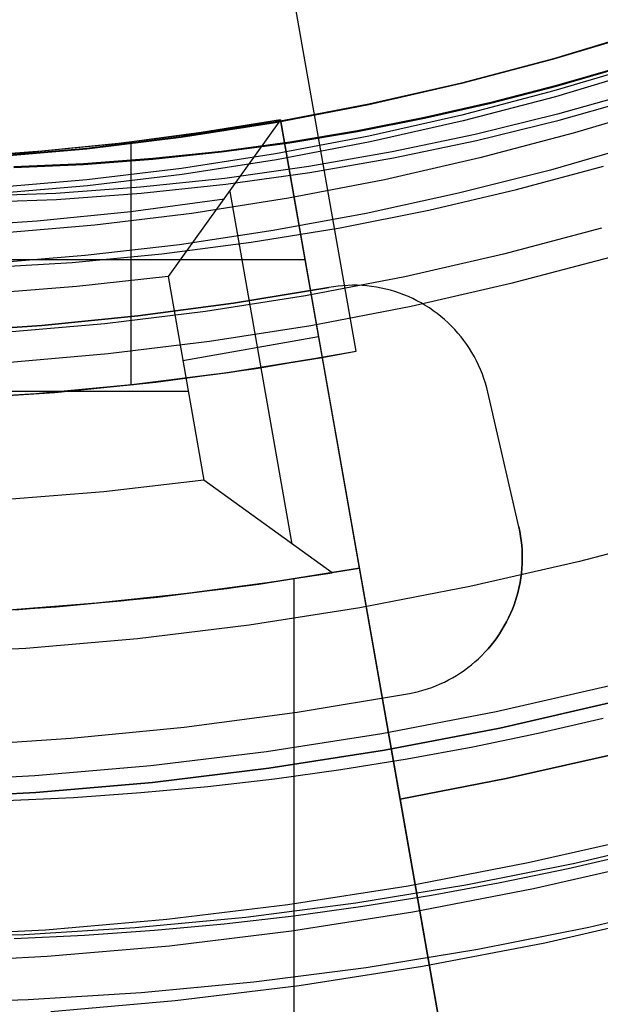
# Model space of a CAD drawing. Header units: millimetres. Extents: x 9001 to 10165, y -167 to 850.
# Tile 100 of 216: x 9583.35 to 9587.56, y 456.75 to 463.88. Entities that reach past the tile are written whole.
import ezdxf

# ---------------------------------------------------------------- set-up
doc = ezdxf.new("R2010")
doc.units = ezdxf.units.MM
for name, color, linetype in [('1', 7, 'Continuous'), ('COLOR EXT', 7, 'Continuous'), ('luz', 7, 'Continuous'), ('PLASTICO NEGRO', 7, 'Continuous')]:
    doc.layers.add(name, color=color, linetype=linetype)

msp = doc.modelspace()

# ---------------------------------------------------------------- linework, layer by layer
at = {"layer": '1', "color": 250, "true_color": 0x111111}
for p, q in [((9587.2246, 463.602, 107.4778), (9587.8855, 463.8018, 107.4778)), ((9587.8855, 463.8018, 125.9405), (9587.2246, 463.602, 125.9405)), ((9587.8868, 463.7978, 225.2), (9587.2257, 463.5981, 225.2)), ((9587.8868, 463.7978, 224.334), (9587.2257, 463.5981, 224.334)), ((9586.5571, 463.4252, 107.4778), (9587.2246, 463.602, 107.4778)), ((9587.2246, 463.602, 125.9405), (9586.5571, 463.4252, 125.9405)), ((9587.2257, 463.5981, 225.2), (9586.5581, 463.4212, 225.2)), ((9587.2257, 463.5981, 224.334), (9586.5581, 463.4212, 224.334)), ((9587.8896, 463.5658, 96.1312), (9587.2278, 463.3681, 96.1312)), ((9587.9027, 463.5245, 48.3312), (9587.2394, 463.3264, 48.3312)), ((9587.7183, 463.5441, 144.4031), (9587.2461, 463.4074, 144.4031)), ((9587.2472, 463.4034, 223.4679), (9587.7195, 463.5401, 223.4679)), ((9585.8839, 463.2716, 107.4778), (9586.5571, 463.4252, 107.4778)), ((9586.5571, 463.4252, 125.9405), (9585.8839, 463.2716, 125.9405)), ((9586.5581, 463.4212, 225.2), (9585.8847, 463.2676, 225.2)), ((9586.5581, 463.4212, 224.334), (9585.8847, 463.2676, 224.334)), ((9587.2461, 463.4074, 144.4031), (9586.7691, 463.2842, 144.4031)), ((9587.2278, 463.3681, 96.1312), (9586.5596, 463.1931, 96.1312)), ((9586.7701, 463.2801, 223.4679), (9587.2472, 463.4034, 223.4679)), ((9587.8457, 463.3654, 96.1312), (9587.2537, 463.1987, 96.1312)), ((9585.2058, 463.1413, 107.4778), (9585.8839, 463.2716, 107.4778)), ((9585.8839, 463.2716, 125.9405), (9585.2058, 463.1413, 125.9405)), ((9585.8847, 463.2676, 225.2), (9585.2065, 463.1372, 225.2)), ((9585.8847, 463.2676, 224.334), (9585.2065, 463.1372, 224.334)), ((9586.7691, 463.2842, 144.4031), (9586.2875, 463.1745, 144.4031)), ((9586.2884, 463.1705, 223.4679), (9586.7701, 463.2801, 223.4679)), ((9587.2394, 463.3264, 48.3312), (9586.5698, 463.151, 48.3312)), ((9587.2654, 463.1567, 48.3312), (9587.8587, 463.3237, 48.3312)), ((9588.0565, 463.2693, 231.7015), (9587.377, 463.064, 231.7015)), ((9586.5596, 463.1931, 96.1312), (9585.8858, 463.041, 96.1312)), ((9587.2537, 463.1987, 96.1312), (9586.6564, 463.0521, 96.1312)), ((9584.5236, 463.0344, 107.4778), (9585.2058, 463.1413, 107.4778)), ((9585.2058, 463.1413, 125.9405), (9584.5236, 463.0344, 125.9405)), ((9585.2065, 463.1372, 225.2), (9584.5242, 463.0303, 225.2)), ((9585.2065, 463.1372, 224.334), (9584.5242, 463.0303, 224.334)), ((9586.2875, 463.1745, 144.4031), (9585.8014, 463.0788, 144.4031)), ((9585.8022, 463.0747, 223.4679), (9586.2884, 463.1705, 223.4679)), ((9586.5698, 463.151, 48.3312), (9585.8946, 462.9987, 48.3312)), ((9586.6669, 463.0098, 48.3312), (9587.2654, 463.1567, 48.3312)), ((9585.8014, 463.0788, 144.4031), (9585.311, 462.9972, 144.4031)), ((9585.3117, 462.9932, 223.4679), (9585.8022, 463.0747, 223.4679)), ((9586.6564, 463.0521, 96.1312), (9586.0545, 462.9258, 96.1312)), ((9587.377, 463.064, 231.7015), (9586.6909, 462.8823, 231.7015)), ((9583.8381, 462.9512, 107.4778), (9584.5236, 463.0344, 107.4778)), ((9584.5236, 463.0344, 125.9405), (9583.8381, 462.9512, 125.9405)), ((9584.5242, 463.0303, 225.2), (9583.8386, 462.9471, 225.2)), ((9584.5242, 463.0303, 224.334), (9583.8386, 462.9471, 224.334)), ((9585.311, 462.9972, 144.4031), (9584.8164, 462.9301, 144.4031)), ((9584.817, 462.926, 223.4679), (9585.3117, 462.9932, 223.4679)), ((9585.8858, 463.041, 96.1312), (9585.2072, 462.9121, 96.1312)), ((9585.8946, 462.9987, 48.3312), (9585.2146, 462.8694, 48.3312)), ((9586.0637, 462.8832, 48.3312), (9586.6669, 463.0098, 48.3312)), ((9587.8623, 462.9853, 222.7), (9587.2023, 462.7947, 222.7)), ((9583.1502, 462.8917, 107.4778), (9583.8381, 462.9512, 107.4778)), ((9583.8381, 462.9512, 125.9405), (9583.1502, 462.8917, 125.9405)), ((9583.8386, 462.9471, 225.2), (9583.1505, 462.8876, 225.2)), ((9583.8386, 462.9471, 224.334), (9583.1505, 462.8876, 224.334)), ((9584.8164, 462.9301, 144.4031), (9584.3178, 462.8776, 144.4031)), ((9584.3183, 462.8735, 223.4679), (9584.817, 462.926, 223.4679)), ((9585.2072, 462.9121, 96.1312), (9584.5247, 462.8064, 96.1312)), ((9586.0545, 462.9258, 96.1312), (9585.4487, 462.8199, 96.1312)), ((9583.8153, 462.84, 144.4031), (9583.3092, 462.8177, 144.4031)), ((9583.3095, 462.8135, 223.4679), (9583.8158, 462.8359, 223.4679)), ((9584.3178, 462.8776, 144.4031), (9583.8153, 462.84, 144.4031)), ((9583.8158, 462.8359, 223.4679), (9584.3183, 462.8735, 223.4679)), ((9585.2146, 462.8694, 48.3312), (9584.5305, 462.7635, 48.3312)), ((9585.4565, 462.777, 48.3312), (9586.0637, 462.8832, 48.3312)), ((9586.6909, 462.8823, 231.7015), (9585.9989, 462.7243, 231.7015)), ((9584.5247, 462.8064, 96.1312), (9583.8389, 462.724, 96.1312)), ((9584.5305, 462.7635, 48.3312), (9583.8433, 462.6809, 48.3312)), ((9585.4487, 462.8199, 96.1312), (9584.8396, 462.7345, 96.1312)), ((9584.8462, 462.6914, 48.3312), (9585.4565, 462.777, 48.3312)), ((9587.2023, 462.7947, 222.7), (9586.5363, 462.6261, 222.7)), ((9586.9564, 462.6533, 222.7), (9587.5881, 462.8238, 222.7)), ((9583.8389, 462.724, 96.1312), (9583.1507, 462.6651, 96.1312)), ((9584.8396, 462.7345, 96.1312), (9584.228, 462.6697, 96.1312)), ((9584.2333, 462.6265, 48.3312), (9584.8462, 462.6914, 48.3312)), ((9585.9989, 462.7243, 231.7015), (9585.3018, 462.5904, 231.7015)), ((9583.6146, 462.6256, 96.1312), (9583, 462.6023, 96.1312)), ((9583.8433, 462.6809, 48.3312), (9583.1536, 462.6219, 48.3312)), ((9584.228, 462.6697, 96.1312), (9583.6146, 462.6256, 96.1312)), ((9583.6185, 462.5824, 48.3312), (9584.2333, 462.6265, 48.3312)), ((9586.5363, 462.6261, 222.7), (9585.8652, 462.4795, 222.7)), ((9586.3193, 462.5043, 222.7), (9586.9564, 462.6533, 222.7)), ((9583.0026, 462.559, 48.3312), (9583.6185, 462.5824, 48.3312)), ((9585.3018, 462.5904, 231.7015), (9584.6006, 462.4805, 231.7015)), ((9584.6006, 462.4805, 231.7015), (9583.896, 462.395, 231.7015)), ((9585.8652, 462.4795, 222.7), (9585.1896, 462.3553, 222.7)), ((9585.6775, 462.3769, 222.7), (9586.3193, 462.5043, 222.7)), ((9583.896, 462.395, 231.7015), (9583.1888, 462.3338, 231.7015)), ((9585.1896, 462.3553, 222.7), (9584.5102, 462.2534, 222.7)), ((9585.0318, 462.2712, 222.7), (9585.6775, 462.3769, 222.7)), ((9587.5729, 462.3731, 231.0025), (9586.8628, 462.185, 231.0025)), ((9584.383, 462.1873, 222.7), (9585.0318, 462.2712, 222.7)), ((9584.5102, 462.2534, 222.7), (9583.8278, 462.1741, 222.7)), ((9583.0785, 462.0855, 222.7), (9583.7316, 462.1254, 222.7)), ((9583.8278, 462.1741, 222.7), (9583.1432, 462.1174, 222.7)), ((9583.7316, 462.1254, 222.7), (9584.383, 462.1873, 222.7)), ((9586.8628, 462.185, 231.0025), (9586.1466, 462.0216, 231.0025)), ((9587.6329, 462.1613, 96.1312), (9586.9155, 461.9712, 96.1312)), ((9587.6329, 462.1613, 48.3312), (9586.9155, 461.9712, 48.3312)), ((9586.1466, 462.0216, 231.0025), (9585.4252, 461.8829, 231.0025)), ((9586.9155, 461.9712, 96.1312), (9586.1919, 461.8061, 96.1312)), ((9586.9155, 461.9712, 48.3312), (9586.1919, 461.8061, 48.3312)), ((9585.4252, 461.8829, 231.0025), (9584.6994, 461.7692, 231.0025)), ((9584.6994, 461.7692, 231.0025), (9583.9702, 461.6807, 231.0025)), ((9586.1919, 461.8061, 96.1312), (9585.463, 461.666, 96.1312)), ((9586.1919, 461.8061, 48.3312), (9585.463, 461.666, 48.3312)), ((9583.9702, 461.6807, 231.0025), (9583.2383, 461.6174, 231.0025)), ((9585.463, 461.666, 96.1312), (9584.7297, 461.5512, 96.1312)), ((9585.463, 461.666, 48.3312), (9584.7297, 461.5512, 48.3312)), ((9584.7297, 461.5512, 96.1312), (9583.993, 461.4617, 96.1312)), ((9584.7297, 461.5512, 48.3312), (9583.993, 461.4617, 48.3312)), ((9583.993, 461.4617, 96.1312), (9583.2535, 461.3977, 96.1312)), ((9583.993, 461.4617, 48.3312), (9583.2535, 461.3977, 48.3312)), ((9588.1989, 460.1644, 236.8644), (9587.4122, 459.956, 236.8644)), ((9587.4122, 459.956, 236.8644), (9586.6187, 459.7749, 236.8644)), ((9586.6187, 459.7749, 236.8644), (9585.8195, 459.6213, 236.8644)), ((9585.8195, 459.6213, 236.8644), (9585.0155, 459.4954, 236.8644)), ((9585.0155, 459.4954, 236.8644), (9584.2075, 459.3973, 236.8644)), ((9584.2075, 459.3973, 236.8644), (9583.3967, 459.3271, 236.8644)), ((9583.3967, 459.3271, 236.8644), (9582.584, 459.285, 236.8644)), ((9587.634, 459.056, 236.4877), (9586.8094, 458.8678, 236.4877)), ((9586.8342, 458.7498, 250.75), (9587.6628, 458.9389, 250.75)), ((9587.6628, 458.9389, 246.75), (9586.8342, 458.7498, 246.75)), ((9586.8094, 458.8678, 236.4877), (9585.9787, 458.7081, 236.4877)), ((9587.1135, 458.7119, 242.75), (9587.5852, 458.8202, 242.75)), ((9585.9787, 458.7081, 236.4877), (9585.1431, 458.5773, 236.4877)), ((9585.9994, 458.5894, 250.75), (9586.8342, 458.7498, 250.75)), ((9586.8342, 458.7498, 246.75), (9585.9994, 458.5894, 246.75)), ((9586.6391, 458.6138, 242.75), (9587.1135, 458.7119, 242.75)), ((9585.1431, 458.5773, 236.4877), (9584.3034, 458.4753, 236.4877)), ((9585.1596, 458.4578, 250.75), (9585.9994, 458.5894, 250.75)), ((9585.9994, 458.5894, 246.75), (9585.1596, 458.4578, 246.75)), ((9586.1621, 458.5261, 242.75), (9586.6391, 458.6138, 242.75)), ((9585.6825, 458.4488, 242.75), (9586.1621, 458.5261, 242.75)), ((9584.3034, 458.4753, 236.4877), (9583.4607, 458.4024, 236.4877)), ((9584.3158, 458.3554, 250.75), (9585.1596, 458.4578, 250.75)), ((9585.1596, 458.4578, 246.75), (9584.3158, 458.3554, 246.75)), ((9585.2005, 458.3821, 242.75), (9585.6825, 458.4488, 242.75)), ((9583.4607, 458.4024, 236.4877), (9582.616, 458.3586, 236.4877)), ((9583.469, 458.2821, 250.75), (9584.3158, 458.3554, 250.75)), ((9584.3158, 458.3554, 246.75), (9583.469, 458.2821, 246.75)), ((9584.7163, 458.3262, 242.75), (9585.2005, 458.3821, 242.75)), ((9582.6201, 458.2381, 250.75), (9583.469, 458.2821, 250.75)), ((9583.469, 458.2821, 246.75), (9582.6201, 458.2381, 246.75)), ((9583.7415, 458.2471, 242.75), (9584.2299, 458.2811, 242.75)), ((9584.2299, 458.2811, 242.75), (9584.7163, 458.3262, 242.75)), ((9583.2512, 458.2241, 242.75), (9583.7415, 458.2471, 242.75)), ((9587.9022, 457.968, 250.75), (9587.0398, 457.7712, 250.75)), ((9587.9022, 457.968, 246.75), (9587.0398, 457.7712, 246.75)), ((9588.164, 457.9511, 98.1904), (9587.3786, 457.7674, 98.1904)), ((9587.3305, 457.7318, 242.75), (9587.8213, 457.8445, 242.75)), ((9587.0398, 457.7712, 250.75), (9586.1712, 457.6042, 250.75)), ((9587.0398, 457.7712, 246.75), (9586.1712, 457.6042, 246.75)), ((9587.3786, 457.7674, 98.1904), (9586.5874, 457.6103, 98.1904)), ((9586.8369, 457.6297, 242.75), (9587.3305, 457.7318, 242.75)), ((9586.3404, 457.5384, 242.75), (9586.8369, 457.6297, 242.75)), ((9586.1712, 457.6042, 250.75), (9585.2973, 457.4674, 250.75)), ((9586.1712, 457.6042, 246.75), (9585.2973, 457.4674, 246.75)), ((9586.5874, 457.6103, 98.1904), (9585.7914, 457.4799, 98.1904)), ((9585.7914, 457.4799, 98.1904), (9584.9914, 457.3766, 98.1904)), ((9585.8414, 457.458, 242.75), (9586.3404, 457.5384, 242.75)), ((9587.4816, 457.307, 46.0441), (9588.2814, 457.4941, 46.0441)), ((9585.2973, 457.4674, 250.75), (9584.4192, 457.3607, 250.75)), ((9585.2973, 457.4674, 246.75), (9584.4192, 457.3607, 246.75)), ((9585.3399, 457.3886, 242.75), (9585.8414, 457.458, 242.75)), ((9584.4192, 457.3607, 250.75), (9583.538, 457.2845, 250.75)), ((9584.4192, 457.3607, 246.75), (9583.538, 457.2845, 246.75)), ((9584.9914, 457.3766, 98.1904), (9584.1884, 457.3002, 98.1904)), ((9584.836, 457.3304, 242.75), (9585.3399, 457.3886, 242.75)), ((9583.538, 457.2845, 250.75), (9582.6546, 457.2387, 250.75)), ((9583.538, 457.2845, 246.75), (9582.6546, 457.2387, 246.75)), ((9584.1884, 457.3002, 98.1904), (9583.3832, 457.2511, 98.1904)), ((9583.8216, 457.248, 242.75), (9584.3298, 457.2835, 242.75)), ((9584.3298, 457.2835, 242.75), (9584.836, 457.3304, 242.75)), ((9586.6758, 457.147, 46.0441), (9587.4816, 457.307, 46.0441)), ((9583.3832, 457.2511, 98.1904), (9582.5769, 457.2291, 98.1904)), ((9583.3114, 457.2242, 242.75), (9583.8216, 457.248, 242.75)), ((9585.8652, 457.0143, 46.0441), (9586.6758, 457.147, 46.0441)), ((9585.0505, 456.909, 46.0441), (9585.8652, 457.0143, 46.0441)), ((9584.2327, 456.8313, 46.0441), (9585.0505, 456.909, 46.0441)), ((9582.5917, 456.7588, 46.0441), (9583.4128, 456.7812, 46.0441)), ((9583.4128, 456.7812, 46.0441), (9584.2327, 456.8313, 46.0441))]:
    msp.add_line(p, q, dxfattribs=at)
at = {"layer": 'COLOR EXT', "color": 30, "true_color": 0xff8d00}
for p, q in [((9585.793, 461.4805, 16.2621), (9585.0984, 465.42, 16.2621)), ((9585.793, 461.4805, 19.7621), (9585.0984, 465.42, 19.7621)), ((9585.793, 461.4805, 18.0121), (9585.0984, 465.42, 18.0121)), ((9585.4457, 463.4503, 16.2621), (9585.4457, 463.4503, 19.7621)), ((9585.2432, 463.1591, 33.5621), (9584.4279, 462.0241, 34.5621)), ((9584.6285, 463.0605, 31.5621), (9585.2432, 463.1591, 31.5621)), ((9585.2432, 463.1591, 33.5621), (9584.6689, 463.0664, 33.5621)), ((9585.2432, 463.1591, 32.3121), (9584.6689, 463.0664, 32.3121)), ((9585.2432, 463.1591, 31.5621), (9585.2432, 463.1591, 33.5621)), ((9585.2432, 463.1591, 31.5621), (9585.5471, 461.4357, 31.5621)), ((9585.8162, 459.9092, 33.5621), (9585.2432, 463.1591, 33.5621)), ((9584.0111, 462.9812, 31.5621), (9584.6285, 463.0605, 31.5621)), ((9584.6689, 463.0664, 33.5621), (9584.0921, 462.9905, 33.5621)), ((9584.6689, 463.0664, 32.3121), (9584.0921, 462.9905, 32.3121)), ((9583.3914, 462.921, 31.5621), (9584.0111, 462.9812, 31.5621)), ((9584.0921, 462.9905, 33.5621), (9583.5134, 462.9313, 33.5621)), ((9584.0921, 462.9905, 32.3121), (9583.5134, 462.9313, 32.3121)), ((9584.1587, 462.9984, 31.5621), (9584.1587, 461.2368, 31.5621)), ((9582.7702, 462.8802, 31.5621), (9583.3914, 462.921, 31.5621)), ((9583.5134, 462.9313, 33.5621), (9582.9331, 462.8891, 33.5621)), ((9583.5134, 462.9313, 32.3121), (9582.9331, 462.8891, 32.3121)), ((9584.8755, 462.6401, 34.0143), (9585.3264, 460.0834, 34.0143)), ((9584.1587, 462.4948, 34.0621), (9584.8366, 462.5859, 34.0621)), ((9583.4782, 462.4265, 34.0621), (9584.1587, 462.4948, 34.0621)), ((9582.7958, 462.3809, 34.0621), (9583.4782, 462.4265, 34.0621)), ((9585.4223, 462.1437, 31.5621), (9582.7702, 462.1437, 31.5621)), ((9584.4279, 462.0241, 34.5621), (9583.7658, 461.9503, 34.5621)), ((9584.4279, 462.0241, 34.5621), (9584.6887, 460.5453, 34.5621)), ((9583.7658, 461.9503, 34.5621), (9583.1018, 461.8975, 34.5621)), ((9584.5355, 461.4138, 34.5621), (9585.5203, 461.5874, 33.5621)), ((9585.0679, 461.3567, 16.2621), (9585.793, 461.4805, 16.2621)), ((9585.5471, 461.4357, 19.7621), (9585.793, 461.4805, 19.7621)), ((9585.793, 461.4805, 16.2621), (9585.793, 461.4805, 19.7621)), ((9585.5471, 461.4357, 31.5621), (9584.8569, 461.3254, 31.5621)), ((9584.8656, 461.3266, 23.9121), (9585.5471, 461.4357, 23.9121)), ((9585.5471, 461.4357, 31.5621), (9585.5471, 461.4357, 19.7621)), ((9585.5471, 461.4357, 19.7621), (9586.1114, 458.235, 19.7621)), ((9585.5471, 461.4357, 24.9121), (9587.4138, 450.849, 24.9121)), ((9584.339, 461.2575, 16.2621), (9585.0679, 461.3567, 16.2621)), ((9584.8569, 461.3254, 31.5621), (9584.1636, 461.2373, 31.5621)), ((9584.181, 461.2392, 23.9121), (9584.8656, 461.3266, 23.9121)), ((9584.1636, 461.2373, 31.5621), (9583.4678, 461.1716, 31.5621)), ((9583.4939, 461.1736, 23.9121), (9584.181, 461.2392, 23.9121)), ((9583.6072, 461.1829, 16.2621), (9584.339, 461.2575, 16.2621)), ((9584.575, 461.1897, 34.5621), (9578.9654, 461.1897, 34.5621)), ((9583.4678, 461.1716, 31.5621), (9582.7702, 461.1282, 31.5621)), ((9582.8051, 461.1299, 23.9121), (9583.4939, 461.1736, 23.9121)), ((9582.8732, 461.1332, 16.2621), (9583.6072, 461.1829, 16.2621)), ((9584.6887, 460.5453, 34.5621), (9583.9618, 460.4622, 34.5621)), ((9585.6191, 459.8753, 33.7621), (9584.6887, 460.5453, 34.5621)), ((9583.9618, 460.4622, 34.5621), (9583.2325, 460.4028, 34.5621)), ((9585.0862, 459.7924, 30.1621), (9585.8162, 459.9092, 30.1621)), ((9585.8162, 459.9092, 26.5621), (9585.1831, 459.8065, 26.5621)), ((9585.8162, 459.9092, 33.5621), (9585.6191, 459.8753, 33.7621)), ((9585.8162, 459.9092, 26.5621), (9585.8162, 459.9092, 33.5621)), ((9587.4138, 450.849, 26.5621), (9585.8162, 459.9092, 26.5621)), ((9584.8545, 459.7603, 33.7621), (9585.6191, 459.8753, 33.7621)), ((9584.3528, 459.6988, 30.1621), (9585.0862, 459.7924, 30.1621)), ((9585.1831, 459.8065, 26.5621), (9584.5475, 459.7213, 26.5621)), ((9585.342, 450.5521, 26.5621), (9585.342, 459.8306, 26.5621)), ((9583.6168, 459.6285, 30.1621), (9584.3528, 459.6988, 30.1621)), ((9584.5475, 459.7213, 26.5621), (9583.9097, 459.6537, 26.5621)), ((9584.0864, 459.6706, 33.7621), (9584.8545, 459.7603, 33.7621)), ((9582.8789, 459.5816, 30.1621), (9583.6168, 459.6285, 30.1621)), ((9583.9097, 459.6537, 26.5621), (9583.2702, 459.6036, 26.5621)), ((9583.3158, 459.6065, 33.7621), (9584.0864, 459.6706, 33.7621)), ((9587.6461, 458.5555, 16.2621), (9586.8813, 458.3833, 16.2621)), ((9587.6461, 458.5555, 19.7621), (9586.8813, 458.3833, 19.7621)), ((9586.8813, 458.3833, 18.0121), (9587.6461, 458.5555, 18.0121)), ((9586.8813, 458.3833, 16.2621), (9586.1114, 458.235, 16.2621)), ((9586.8813, 458.3833, 19.7621), (9586.1114, 458.235, 19.7621)), ((9586.1114, 458.235, 18.0121), (9586.8813, 458.3833, 18.0121)), ((9586.1114, 458.235, 16.2621), (9587.4995, 450.363, 16.2621)), ((9586.1114, 458.235, 19.7621), (9586.1114, 458.235, 16.2621)), ((9586.3714, 456.761, 16.2621), (9586.3714, 456.761, 26.5621))]:
    msp.add_line(p, q, dxfattribs=at)
at = {"layer": 'luz', "color": 7, "true_color": 0xffffff}
for p, q in [((9587.0789, 457.5853, -20.0832), (9587.9476, 457.7836, -20.0832)), ((9586.2038, 457.4171, -20.0832), (9587.0789, 457.5853, -20.0832)), ((9585.3234, 457.2792, -20.0832), (9586.2038, 457.4171, -20.0832)), ((9588.0441, 457.3921, -20.1197), (9587.1618, 457.1907, -20.1197)), ((9584.4389, 457.1718, -20.0832), (9585.3234, 457.2792, -20.0832)), ((9583.5511, 457.095, -20.0832), (9584.4389, 457.1718, -20.0832)), ((9587.1618, 457.1907, -20.1197), (9586.2731, 457.0199, -20.1197)), ((9582.6612, 457.0489, -20.0832), (9583.5511, 457.095, -20.0832)), ((9586.2731, 457.0199, -20.1197), (9585.3789, 456.8799, -20.1197)), ((9585.3789, 456.8799, -20.1197), (9584.4805, 456.7708, -20.1197)), ((9584.4805, 456.7708, -20.1197), (9583.5789, 456.6928, -20.1197))]:
    msp.add_line(p, q, dxfattribs=at)
at = {"layer": 'PLASTICO NEGRO', "color": 254, "true_color": 0xcad1ee}
for p, q in [((9585.5942, 461.9431, 29.5621), (9584.9037, 461.8285, 29.5621)), ((9585.5942, 461.9431, 31.0621), (9584.9037, 461.8285, 31.0621)), ((9584.9037, 461.8285, 30.3121), (9585.5942, 461.9431, 30.3121)), ((9585.6284, 461.9487, 29.5621), (9585.5942, 461.9431, 29.5621)), ((9585.6284, 461.9487, 31.0621), (9585.5942, 461.9431, 31.0621)), ((9585.6284, 461.9487, 30.3121), (9585.5942, 461.9431, 30.3121)), ((9585.5942, 461.9431, 29.5621), (9585.5942, 461.9431, 31.0621)), ((9585.6628, 461.9532, 29.5621), (9585.6284, 461.9487, 29.5621)), ((9585.6628, 461.9532, 31.0621), (9585.6284, 461.9487, 31.0621)), ((9585.6628, 461.9532, 30.3121), (9585.6284, 461.9487, 30.3121)), ((9585.6973, 461.9564, 29.5621), (9585.6628, 461.9532, 29.5621)), ((9585.6973, 461.9564, 31.0621), (9585.6628, 461.9532, 31.0621)), ((9585.6973, 461.9564, 30.3121), (9585.6628, 461.9532, 30.3121)), ((9585.732, 461.9585, 29.5621), (9585.6973, 461.9564, 29.5621)), ((9585.732, 461.9585, 31.0621), (9585.6973, 461.9564, 31.0621)), ((9585.732, 461.9585, 30.3121), (9585.6973, 461.9564, 30.3121)), ((9585.7666, 461.9594, 29.5621), (9585.732, 461.9585, 29.5621)), ((9585.7666, 461.9594, 31.0621), (9585.732, 461.9585, 31.0621)), ((9585.7666, 461.9594, 30.3121), (9585.732, 461.9585, 30.3121)), ((9585.8013, 461.959, 29.5621), (9585.7666, 461.9594, 29.5621)), ((9585.8013, 461.959, 31.0621), (9585.7666, 461.9594, 31.0621)), ((9585.8013, 461.959, 30.3121), (9585.7666, 461.9594, 30.3121)), ((9585.8359, 461.9575, 29.5621), (9585.8013, 461.959, 29.5621)), ((9585.8359, 461.9575, 31.0621), (9585.8013, 461.959, 31.0621)), ((9585.8359, 461.9575, 30.3121), (9585.8013, 461.959, 30.3121)), ((9585.8705, 461.9547, 29.5621), (9585.8359, 461.9575, 29.5621)), ((9585.8705, 461.9547, 31.0621), (9585.8359, 461.9575, 31.0621)), ((9585.8705, 461.9547, 30.3121), (9585.8359, 461.9575, 30.3121)), ((9585.905, 461.9508, 29.5621), (9585.8705, 461.9547, 29.5621)), ((9585.905, 461.9508, 31.0621), (9585.8705, 461.9547, 31.0621)), ((9585.905, 461.9508, 30.3121), (9585.8705, 461.9547, 30.3121)), ((9585.9393, 461.9457, 29.5621), (9585.905, 461.9508, 29.5621)), ((9585.9393, 461.9457, 31.0621), (9585.905, 461.9508, 31.0621)), ((9585.9393, 461.9457, 30.3121), (9585.905, 461.9508, 30.3121)), ((9585.9734, 461.9394, 29.5621), (9585.9393, 461.9457, 29.5621)), ((9585.9734, 461.9394, 31.0621), (9585.9393, 461.9457, 31.0621)), ((9585.9734, 461.9394, 30.3121), (9585.9393, 461.9457, 30.3121)), ((9586.0072, 461.9319, 29.5621), (9585.9734, 461.9394, 29.5621)), ((9586.0072, 461.9319, 31.0621), (9585.9734, 461.9394, 31.0621)), ((9586.0072, 461.9319, 30.3121), (9585.9734, 461.9394, 30.3121)), ((9586.0408, 461.9232, 29.5621), (9586.0072, 461.9319, 29.5621)), ((9586.0408, 461.9232, 31.0621), (9586.0072, 461.9319, 31.0621)), ((9586.0408, 461.9232, 30.3121), (9586.0072, 461.9319, 30.3121)), ((9586.074, 461.9134, 29.5621), (9586.0408, 461.9232, 29.5621)), ((9586.074, 461.9134, 31.0621), (9586.0408, 461.9232, 31.0621)), ((9586.074, 461.9134, 30.3121), (9586.0408, 461.9232, 30.3121)), ((9586.1069, 461.9024, 29.5621), (9586.074, 461.9134, 29.5621)), ((9586.1069, 461.9024, 31.0621), (9586.074, 461.9134, 31.0621)), ((9586.1069, 461.9024, 30.3121), (9586.074, 461.9134, 30.3121)), ((9586.1394, 461.8903, 29.5621), (9586.1069, 461.9024, 29.5621)), ((9586.1394, 461.8903, 31.0621), (9586.1069, 461.9024, 31.0621)), ((9586.1394, 461.8903, 30.3121), (9586.1069, 461.9024, 30.3121)), ((9586.1715, 461.8771, 29.5621), (9586.1394, 461.8903, 29.5621)), ((9586.1715, 461.8771, 31.0621), (9586.1394, 461.8903, 31.0621)), ((9586.1715, 461.8771, 30.3121), (9586.1394, 461.8903, 30.3121)), ((9586.2031, 461.8627, 29.5621), (9586.1715, 461.8771, 29.5621)), ((9586.2031, 461.8627, 31.0621), (9586.1715, 461.8771, 31.0621)), ((9586.2031, 461.8627, 30.3121), (9586.1715, 461.8771, 30.3121)), ((9586.2341, 461.8473, 29.5621), (9586.2031, 461.8627, 29.5621)), ((9586.2341, 461.8473, 31.0621), (9586.2031, 461.8627, 31.0621)), ((9586.2341, 461.8473, 30.3121), (9586.2031, 461.8627, 30.3121)), ((9586.2646, 461.8309, 29.5621), (9586.2341, 461.8473, 29.5621)), ((9586.2646, 461.8309, 31.0621), (9586.2341, 461.8473, 31.0621)), ((9586.2646, 461.8309, 30.3121), (9586.2341, 461.8473, 30.3121)), ((9584.9037, 461.8285, 29.5621), (9584.2098, 461.7367, 29.5621)), ((9584.9037, 461.8285, 31.0621), (9584.2098, 461.7367, 31.0621)), ((9584.2098, 461.7367, 30.3121), (9584.9037, 461.8285, 30.3121)), ((9586.2946, 461.8133, 29.5621), (9586.2646, 461.8309, 29.5621)), ((9586.2946, 461.8133, 31.0621), (9586.2646, 461.8309, 31.0621)), ((9586.2946, 461.8133, 30.3121), (9586.2646, 461.8309, 30.3121)), ((9586.3239, 461.7948, 29.5621), (9586.2946, 461.8133, 29.5621)), ((9586.3239, 461.7948, 31.0621), (9586.2946, 461.8133, 31.0621)), ((9586.3239, 461.7948, 30.3121), (9586.2946, 461.8133, 30.3121)), ((9586.3525, 461.7752, 29.5621), (9586.3239, 461.7948, 29.5621)), ((9586.3525, 461.7752, 31.0621), (9586.3239, 461.7948, 31.0621)), ((9586.3525, 461.7752, 30.3121), (9586.3239, 461.7948, 30.3121)), ((9586.3804, 461.7547, 29.5621), (9586.3525, 461.7752, 29.5621)), ((9586.3804, 461.7547, 31.0621), (9586.3525, 461.7752, 31.0621)), ((9586.3804, 461.7547, 30.3121), (9586.3525, 461.7752, 30.3121)), ((9584.2098, 461.7367, 29.5621), (9583.5133, 461.6678, 29.5621)), ((9584.2098, 461.7367, 31.0621), (9583.5133, 461.6678, 31.0621)), ((9583.5133, 461.6678, 30.3121), (9584.2098, 461.7367, 30.3121)), ((9586.4076, 461.7332, 29.5621), (9586.3804, 461.7547, 29.5621)), ((9586.4076, 461.7332, 31.0621), (9586.3804, 461.7547, 31.0621)), ((9586.4076, 461.7332, 30.3121), (9586.3804, 461.7547, 30.3121)), ((9586.4341, 461.7107, 29.5621), (9586.4076, 461.7332, 29.5621)), ((9586.4341, 461.7107, 31.0621), (9586.4076, 461.7332, 31.0621)), ((9586.4341, 461.7107, 30.3121), (9586.4076, 461.7332, 30.3121)), ((9586.4597, 461.6874, 29.5621), (9586.4341, 461.7107, 29.5621)), ((9586.4597, 461.6874, 31.0621), (9586.4341, 461.7107, 31.0621)), ((9586.4597, 461.6874, 30.3121), (9586.4341, 461.7107, 30.3121)), ((9583.5133, 461.6678, 29.5621), (9582.8149, 461.6219, 29.5621)), ((9583.5133, 461.6678, 31.0621), (9582.8149, 461.6219, 31.0621)), ((9582.8149, 461.6219, 30.3121), (9583.5133, 461.6678, 30.3121)), ((9586.4846, 461.6632, 29.5621), (9586.4597, 461.6874, 29.5621)), ((9586.4846, 461.6632, 31.0621), (9586.4597, 461.6874, 31.0621)), ((9586.4846, 461.6632, 30.3121), (9586.4597, 461.6874, 30.3121)), ((9586.5085, 461.6382, 29.5621), (9586.4846, 461.6632, 29.5621)), ((9586.5085, 461.6382, 31.0621), (9586.4846, 461.6632, 31.0621)), ((9586.5085, 461.6382, 30.3121), (9586.4846, 461.6632, 30.3121)), ((9586.5062, 461.6407, 29.5621), (9586.5062, 461.6407, 31.0621)), ((9586.5316, 461.6123, 29.5621), (9586.5085, 461.6382, 29.5621)), ((9586.5316, 461.6123, 31.0621), (9586.5085, 461.6382, 31.0621)), ((9586.5316, 461.6123, 30.3121), (9586.5085, 461.6382, 30.3121)), ((9586.5538, 461.5856, 29.5621), (9586.5316, 461.6123, 29.5621)), ((9586.5538, 461.5856, 31.0621), (9586.5316, 461.6123, 31.0621)), ((9586.5538, 461.5856, 30.3121), (9586.5316, 461.6123, 30.3121)), ((9586.5751, 461.5582, 29.5621), (9586.5538, 461.5856, 29.5621)), ((9586.5751, 461.5582, 31.0621), (9586.5538, 461.5856, 31.0621)), ((9586.5751, 461.5582, 30.3121), (9586.5538, 461.5856, 30.3121)), ((9586.5953, 461.5301, 29.5621), (9586.5751, 461.5582, 29.5621)), ((9586.5953, 461.5301, 31.0621), (9586.5751, 461.5582, 31.0621)), ((9586.5953, 461.5301, 30.3121), (9586.5751, 461.5582, 30.3121)), ((9586.6146, 461.5013, 29.5621), (9586.5953, 461.5301, 29.5621)), ((9586.6146, 461.5013, 31.0621), (9586.5953, 461.5301, 31.0621)), ((9586.6146, 461.5013, 30.3121), (9586.5953, 461.5301, 30.3121)), ((9586.6329, 461.4718, 29.5621), (9586.6146, 461.5013, 29.5621)), ((9586.6329, 461.4718, 31.0621), (9586.6146, 461.5013, 31.0621)), ((9586.6329, 461.4718, 30.3121), (9586.6146, 461.5013, 30.3121)), ((9586.6502, 461.4417, 29.5621), (9586.6329, 461.4718, 29.5621)), ((9586.6502, 461.4417, 31.0621), (9586.6329, 461.4718, 31.0621)), ((9586.6502, 461.4417, 30.3121), (9586.6329, 461.4718, 30.3121)), ((9586.6664, 461.4111, 29.5621), (9586.6502, 461.4417, 29.5621)), ((9586.6664, 461.4111, 31.0621), (9586.6502, 461.4417, 31.0621)), ((9586.6664, 461.4111, 30.3121), (9586.6502, 461.4417, 30.3121)), ((9586.6815, 461.3799, 29.5621), (9586.6664, 461.4111, 29.5621)), ((9586.6815, 461.3799, 31.0621), (9586.6664, 461.4111, 31.0621)), ((9586.6815, 461.3799, 30.3121), (9586.6664, 461.4111, 30.3121)), ((9586.6955, 461.3482, 29.5621), (9586.6815, 461.3799, 29.5621)), ((9586.6955, 461.3482, 31.0621), (9586.6815, 461.3799, 31.0621)), ((9586.6955, 461.3482, 30.3121), (9586.6815, 461.3799, 30.3121)), ((9586.7084, 461.316, 29.5621), (9586.6955, 461.3482, 29.5621)), ((9586.7084, 461.316, 31.0621), (9586.6955, 461.3482, 31.0621)), ((9586.7084, 461.316, 30.3121), (9586.6955, 461.3482, 30.3121)), ((9586.7202, 461.2834, 29.5621), (9586.7084, 461.316, 29.5621)), ((9586.7202, 461.2834, 31.0621), (9586.7084, 461.316, 31.0621)), ((9586.7202, 461.2834, 30.3121), (9586.7084, 461.316, 30.3121)), ((9586.7309, 461.2504, 29.5621), (9586.7202, 461.2834, 29.5621)), ((9586.7309, 461.2504, 31.0621), (9586.7202, 461.2834, 31.0621)), ((9586.7309, 461.2504, 30.3121), (9586.7202, 461.2834, 30.3121)), ((9586.7404, 461.217, 29.5621), (9586.7309, 461.2504, 29.5621)), ((9586.7404, 461.217, 31.0621), (9586.7309, 461.2504, 31.0621)), ((9586.7404, 461.217, 30.3121), (9586.7309, 461.2504, 30.3121)), ((9586.7488, 461.1834, 29.5621), (9586.7404, 461.217, 29.5621)), ((9586.7488, 461.1834, 31.0621), (9586.7404, 461.217, 31.0621)), ((9586.7488, 461.1834, 30.3121), (9586.7404, 461.217, 30.3121)), ((9586.973, 460.2078, 29.5621), (9586.7488, 461.1834, 29.5621)), ((9586.973, 460.2078, 31.0621), (9586.7488, 461.1834, 31.0621)), ((9586.7488, 461.1834, 29.5621), (9586.7488, 461.1834, 31.0621)), ((9586.973, 460.2078, 30.3121), (9586.7488, 461.1834, 30.3121)), ((9586.8609, 460.6956, 29.5621), (9586.8609, 460.6956, 31.0621)), ((9586.98, 460.1748, 29.5621), (9586.973, 460.2078, 29.5621)), ((9586.973, 460.2078, 31.0621), (9586.98, 460.1748, 31.0621)), ((9586.973, 460.2078, 29.5621), (9586.973, 460.2078, 31.0621)), ((9586.98, 460.1748, 30.3121), (9586.973, 460.2078, 30.3121)), ((9586.9859, 460.1415, 29.5621), (9586.98, 460.1748, 29.5621)), ((9586.98, 460.1748, 31.0621), (9586.9859, 460.1415, 31.0621)), ((9586.9859, 460.1415, 30.3121), (9586.98, 460.1748, 30.3121)), ((9586.9906, 460.1081, 29.5621), (9586.9859, 460.1415, 29.5621)), ((9586.9859, 460.1415, 31.0621), (9586.9906, 460.1081, 31.0621)), ((9586.9906, 460.1081, 30.3121), (9586.9859, 460.1415, 30.3121)), ((9586.9943, 460.0745, 29.5621), (9586.9906, 460.1081, 29.5621)), ((9586.9906, 460.1081, 31.0621), (9586.9943, 460.0745, 31.0621)), ((9586.9943, 460.0745, 30.3121), (9586.9906, 460.1081, 30.3121)), ((9586.9967, 460.0408, 29.5621), (9586.9943, 460.0745, 29.5621)), ((9586.9943, 460.0745, 31.0621), (9586.9967, 460.0408, 31.0621)), ((9586.9967, 460.0408, 30.3121), (9586.9943, 460.0745, 30.3121)), ((9586.9981, 460.0071, 29.5621), (9586.9967, 460.0408, 29.5621)), ((9586.9967, 460.0408, 31.0621), (9586.9981, 460.0071, 31.0621)), ((9586.9981, 460.0071, 30.3121), (9586.9967, 460.0408, 30.3121)), ((9586.9983, 459.9733, 29.5621), (9586.9981, 460.0071, 29.5621)), ((9586.9981, 460.0071, 31.0621), (9586.9983, 459.9733, 31.0621)), ((9586.9983, 459.9733, 30.3121), (9586.9981, 460.0071, 30.3121)), ((9586.9953, 459.9058, 29.5621), (9586.9974, 459.9395, 29.5621)), ((9586.9974, 459.9395, 31.0621), (9586.9953, 459.9058, 31.0621)), ((9586.9953, 459.9058, 30.3121), (9586.9974, 459.9395, 30.3121)), ((9586.9974, 459.9395, 29.5621), (9586.9983, 459.9733, 29.5621)), ((9586.9983, 459.9733, 31.0621), (9586.9974, 459.9395, 31.0621)), ((9586.9974, 459.9395, 30.3121), (9586.9983, 459.9733, 30.3121)), ((9586.9823, 459.8053, 29.5621), (9586.9878, 459.8387, 29.5621)), ((9586.9878, 459.8387, 31.0621), (9586.9823, 459.8053, 31.0621)), ((9586.9823, 459.8053, 30.3121), (9586.9878, 459.8387, 30.3121)), ((9586.9878, 459.8387, 29.5621), (9586.9921, 459.8722, 29.5621)), ((9586.9921, 459.8722, 31.0621), (9586.9878, 459.8387, 31.0621)), ((9586.9878, 459.8387, 30.3121), (9586.9921, 459.8722, 30.3121)), ((9586.9921, 459.8722, 29.5621), (9586.9953, 459.9058, 29.5621)), ((9586.9953, 459.9058, 31.0621), (9586.9921, 459.8722, 31.0621)), ((9586.9921, 459.8722, 30.3121), (9586.9953, 459.9058, 30.3121)), ((9586.968, 459.7393, 29.5621), (9586.9757, 459.7722, 29.5621)), ((9586.9757, 459.7722, 31.0621), (9586.968, 459.7393, 31.0621)), ((9586.968, 459.7393, 30.3121), (9586.9757, 459.7722, 30.3121)), ((9586.9757, 459.7722, 29.5621), (9586.9823, 459.8053, 29.5621)), ((9586.9823, 459.8053, 31.0621), (9586.9757, 459.7722, 31.0621)), ((9586.9757, 459.7722, 30.3121), (9586.9823, 459.8053, 30.3121)), ((9586.9493, 459.6744, 29.5621), (9586.9592, 459.7067, 29.5621)), ((9586.9592, 459.7067, 31.0621), (9586.9493, 459.6744, 31.0621)), ((9586.9493, 459.6744, 30.3121), (9586.9592, 459.7067, 30.3121)), ((9586.9592, 459.7067, 29.5621), (9586.968, 459.7393, 29.5621)), ((9586.968, 459.7393, 31.0621), (9586.9592, 459.7067, 31.0621)), ((9586.9592, 459.7067, 30.3121), (9586.968, 459.7393, 30.3121)), ((9586.9262, 459.6109, 29.5621), (9586.9383, 459.6425, 29.5621)), ((9586.9383, 459.6425, 31.0621), (9586.9262, 459.6109, 31.0621)), ((9586.9262, 459.6109, 30.3121), (9586.9383, 459.6425, 30.3121)), ((9586.9383, 459.6425, 29.5621), (9586.9493, 459.6744, 29.5621)), ((9586.9493, 459.6744, 31.0621), (9586.9383, 459.6425, 31.0621)), ((9586.9383, 459.6425, 30.3121), (9586.9493, 459.6744, 30.3121)), ((9586.8989, 459.5491, 29.5621), (9586.9131, 459.5798, 29.5621)), ((9586.9131, 459.5798, 31.0621), (9586.8989, 459.5491, 31.0621)), ((9586.8989, 459.5491, 30.3121), (9586.9131, 459.5798, 30.3121)), ((9586.9131, 459.5798, 29.5621), (9586.9262, 459.6109, 29.5621)), ((9586.9262, 459.6109, 31.0621), (9586.9131, 459.5798, 31.0621)), ((9586.9131, 459.5798, 30.3121), (9586.9262, 459.6109, 30.3121)), ((9586.8503, 459.4603, 29.5621), (9586.8675, 459.4893, 29.5621)), ((9586.8675, 459.4893, 31.0621), (9586.8503, 459.4603, 31.0621)), ((9586.8503, 459.4603, 30.3121), (9586.8675, 459.4893, 30.3121)), ((9586.8675, 459.4893, 29.5621), (9586.8837, 459.519, 29.5621)), ((9586.8837, 459.519, 31.0621), (9586.8675, 459.4893, 31.0621)), ((9586.8675, 459.4893, 30.3121), (9586.8837, 459.519, 30.3121)), ((9586.8837, 459.519, 29.5621), (9586.8989, 459.5491, 29.5621)), ((9586.8989, 459.5491, 31.0621), (9586.8837, 459.519, 31.0621)), ((9586.8837, 459.519, 30.3121), (9586.8989, 459.5491, 30.3121)), ((9586.813, 459.4039, 29.5621), (9586.8322, 459.4318, 29.5621)), ((9586.8322, 459.4318, 31.0621), (9586.813, 459.4039, 31.0621)), ((9586.813, 459.4039, 30.3121), (9586.8322, 459.4318, 30.3121)), ((9586.8322, 459.4318, 29.5621), (9586.8503, 459.4603, 29.5621)), ((9586.8503, 459.4603, 31.0621), (9586.8322, 459.4318, 31.0621)), ((9586.8322, 459.4318, 30.3121), (9586.8503, 459.4603, 30.3121)), ((9586.7502, 459.3245, 29.5621), (9586.772, 459.3503, 29.5621)), ((9586.772, 459.3503, 31.0621), (9586.7502, 459.3245, 31.0621)), ((9586.7502, 459.3245, 30.3121), (9586.772, 459.3503, 30.3121)), ((9586.772, 459.3503, 29.5621), (9586.793, 459.3768, 29.5621)), ((9586.793, 459.3768, 31.0621), (9586.772, 459.3503, 31.0621)), ((9586.772, 459.3503, 30.3121), (9586.793, 459.3768, 30.3121)), ((9586.793, 459.3768, 29.5621), (9586.813, 459.4039, 29.5621)), ((9586.813, 459.4039, 31.0621), (9586.793, 459.3768, 31.0621)), ((9586.793, 459.3768, 30.3121), (9586.813, 459.4039, 30.3121)), ((9586.6796, 459.2518, 29.5621), (9586.704, 459.2753, 29.5621)), ((9586.704, 459.2753, 31.0621), (9586.6796, 459.2518, 31.0621)), ((9586.6796, 459.2518, 30.3121), (9586.704, 459.2753, 30.3121)), ((9586.704, 459.2753, 29.5621), (9586.7275, 459.2995, 29.5621)), ((9586.7275, 459.2995, 31.0621), (9586.704, 459.2753, 31.0621)), ((9586.704, 459.2753, 30.3121), (9586.7275, 459.2995, 30.3121)), ((9586.7275, 459.2995, 29.5621), (9586.7502, 459.3245, 29.5621)), ((9586.7502, 459.3245, 31.0621), (9586.7275, 459.2995, 31.0621)), ((9586.7275, 459.2995, 30.3121), (9586.7502, 459.3245, 30.3121)), ((9586.6032, 459.1875, 29.5621), (9586.6294, 459.2081, 29.5621)), ((9586.6032, 459.1875, 31.0621), (9586.6294, 459.2081, 31.0621)), ((9586.6032, 459.1875, 30.3121), (9586.6294, 459.2081, 30.3121)), ((9586.6294, 459.2081, 29.5621), (9586.6549, 459.2295, 29.5621)), ((9586.6294, 459.2081, 31.0621), (9586.6549, 459.2295, 31.0621)), ((9586.6294, 459.2081, 30.3121), (9586.6549, 459.2295, 30.3121)), ((9586.6549, 459.2295, 29.5621), (9586.6796, 459.2518, 29.5621)), ((9586.6549, 459.2295, 31.0621), (9586.6796, 459.2518, 31.0621)), ((9586.6549, 459.2295, 30.3121), (9586.6796, 459.2518, 30.3121)), ((9586.6796, 459.2518, 31.0621), (9586.6796, 459.2518, 29.5621)), ((9586.4919, 459.1141, 29.5621), (9586.5206, 459.1311, 29.5621)), ((9586.4919, 459.1141, 31.0621), (9586.5206, 459.1311, 31.0621)), ((9586.4919, 459.1141, 30.3121), (9586.5206, 459.1311, 30.3121)), ((9586.5206, 459.1311, 29.5621), (9586.5488, 459.149, 29.5621)), ((9586.5206, 459.1311, 31.0621), (9586.5488, 459.149, 31.0621)), ((9586.5206, 459.1311, 30.3121), (9586.5488, 459.149, 30.3121)), ((9586.5488, 459.149, 29.5621), (9586.5763, 459.1678, 29.5621)), ((9586.5488, 459.149, 31.0621), (9586.5763, 459.1678, 31.0621)), ((9586.5488, 459.149, 30.3121), (9586.5763, 459.1678, 30.3121)), ((9586.5763, 459.1678, 29.5621), (9586.6032, 459.1875, 29.5621)), ((9586.5763, 459.1678, 31.0621), (9586.6032, 459.1875, 31.0621)), ((9586.5763, 459.1678, 30.3121), (9586.6032, 459.1875, 30.3121)), ((9586.3408, 459.0443, 29.5621), (9586.3719, 459.0563, 29.5621)), ((9586.3408, 459.0443, 31.0621), (9586.3719, 459.0563, 31.0621)), ((9586.3408, 459.0443, 30.3121), (9586.3719, 459.0563, 30.3121)), ((9586.3719, 459.0563, 29.5621), (9586.4026, 459.0692, 29.5621)), ((9586.3719, 459.0563, 31.0621), (9586.4026, 459.0692, 31.0621)), ((9586.3719, 459.0563, 30.3121), (9586.4026, 459.0692, 30.3121)), ((9586.4026, 459.0692, 29.5621), (9586.4329, 459.0832, 29.5621)), ((9586.4026, 459.0692, 31.0621), (9586.4329, 459.0832, 31.0621)), ((9586.4026, 459.0692, 30.3121), (9586.4329, 459.0832, 30.3121)), ((9586.4329, 459.0832, 29.5621), (9586.4627, 459.0982, 29.5621)), ((9586.4329, 459.0832, 31.0621), (9586.4627, 459.0982, 31.0621)), ((9586.4329, 459.0832, 30.3121), (9586.4627, 459.0982, 30.3121)), ((9586.4627, 459.0982, 29.5621), (9586.4919, 459.1141, 29.5621)), ((9586.4627, 459.0982, 31.0621), (9586.4919, 459.1141, 31.0621)), ((9586.4627, 459.0982, 30.3121), (9586.4919, 459.1141, 30.3121)), ((9585.365, 458.8641, 31.0621), (9586.1802, 459.0005, 31.0621)), ((9585.365, 458.8641, 29.5621), (9586.1802, 459.0005, 29.5621)), ((9585.365, 458.8641, 30.3121), (9586.1802, 459.0005, 30.3121)), ((9586.1802, 459.0005, 29.5621), (9586.2129, 459.0071, 29.5621)), ((9586.1802, 459.0005, 31.0621), (9586.2129, 459.0071, 31.0621)), ((9586.1802, 459.0005, 30.3121), (9586.2129, 459.0071, 30.3121)), ((9586.1802, 459.0005, 29.5621), (9586.1802, 459.0005, 31.0621)), ((9586.2129, 459.0071, 29.5621), (9586.2453, 459.0148, 29.5621)), ((9586.2129, 459.0071, 31.0621), (9586.2453, 459.0148, 31.0621)), ((9586.2129, 459.0071, 30.3121), (9586.2453, 459.0148, 30.3121)), ((9586.2453, 459.0148, 29.5621), (9586.2775, 459.0236, 29.5621)), ((9586.2453, 459.0148, 31.0621), (9586.2775, 459.0236, 31.0621)), ((9586.2453, 459.0148, 30.3121), (9586.2775, 459.0236, 30.3121)), ((9586.2775, 459.0236, 29.5621), (9586.3093, 459.0334, 29.5621)), ((9586.2775, 459.0236, 31.0621), (9586.3093, 459.0334, 31.0621)), ((9586.2775, 459.0236, 30.3121), (9586.3093, 459.0334, 30.3121)), ((9586.3093, 459.0334, 29.5621), (9586.3408, 459.0443, 29.5621)), ((9586.3093, 459.0334, 31.0621), (9586.3408, 459.0443, 31.0621)), ((9586.3093, 459.0334, 30.3121), (9586.3408, 459.0443, 30.3121)), ((9584.5457, 458.7555, 31.0621), (9585.365, 458.8641, 31.0621)), ((9584.5457, 458.7555, 29.5621), (9585.365, 458.8641, 29.5621)), ((9584.5457, 458.7555, 30.3121), (9585.365, 458.8641, 30.3121)), ((9583.7231, 458.6749, 31.0621), (9584.5457, 458.7555, 31.0621)), ((9583.7231, 458.6749, 29.5621), (9584.5457, 458.7555, 29.5621)), ((9583.7231, 458.6749, 30.3121), (9584.5457, 458.7555, 30.3121)), ((9582.8983, 458.6224, 31.0621), (9583.7231, 458.6749, 31.0621)), ((9582.8983, 458.6224, 29.5621), (9583.7231, 458.6749, 29.5621)), ((9582.8983, 458.6224, 30.3121), (9583.7231, 458.6749, 30.3121))]:
    msp.add_line(p, q, dxfattribs=at)

doc.saveas('drawing.dxf')
